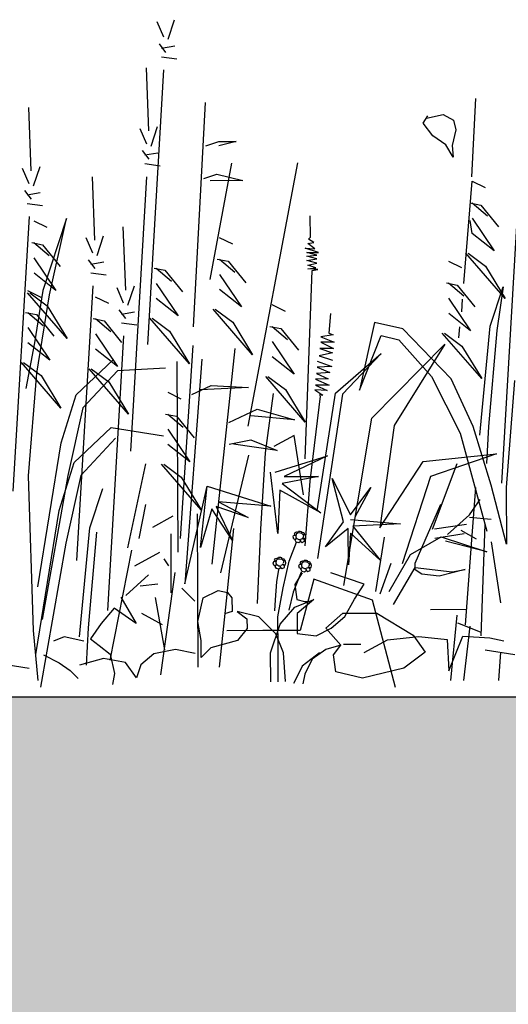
# Model space of a CAD drawing. Header units: metres. Extents: x 156019 to 158035, y 450584 to 451682.
# Tile 37 of 44: x 158034.068 to 158034.201, y 450743.041 to 450743.308. Entities that reach past the tile are written whole.
import ezdxf

# ---------------------------------------------------------------- set-up
doc = ezdxf.new("R2010")
doc.units = ezdxf.units.M
doc.layers.add('X-XX-AL-DETAIL1-GD', color=7, linetype='Continuous', lineweight=25)

msp = doc.modelspace()

# ---------------------------------------------------------------- hatches: boundary and pattern name
at = {"layer": 'X-XX-AL-DETAIL1-GD'}
h = msp.add_hatch(dxfattribs=at)
h.set_pattern_fill('AGW-GROND_ZAND-SO', color=256, scale=0.1, pattern_type=2)
h.set_pattern_definition([(37.5, (37210.51947, 8961.75956), (-0.00629933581, 0.1926823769), [0, -0.152, 0, -0.17, 0, -0.1625]), (7.5, (37210.51947, 8961.75956), (0.17697767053, 0.28221460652), [0, -0.082, 0, -0.137, 0, -0.0525]), (327.5, (37210.39647, 8961.75956), (0.311414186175, 0.000565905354), [0, -0.05, 0, -0.18, 0, -0.235]), (317.5, (37210.39647, 8961.75956), (0.30061266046, 0.0877675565), [0, -0.025, 0, -0.118, 0, -0.135])])
h.paths.add_polyline_path([(158033.1616, 450742.9745), (158032.3616, 450742.9745), (158032.3616, 450742.9245), (158031.6616, 450742.9245), (158028.9116, 450742.9245), (158025.6116, 450742.9245), (158025.3616, 450742.9245), (158025.3616, 450743.0245), (158024.5616, 450743.0245), (158024.5616, 450743.1245), (158022.8116, 450743.1245), (158022.8116, 450740.9245), (158028.9116, 450740.9245), (158031.6616, 450740.9245), (158031.8116, 450740.9245), (158032.1116, 450740.9245), (158035.1616, 450740.9245), (158035.1616, 450743.1245), (158033.1616, 450743.1245)])

# ---------------------------------------------------------------- linework, layer by layer
for p, q in [((158034.10753, 450743.30335), (158034.10573, 450743.30748)), ((158034.10871, 450743.30277), (158034.11046, 450743.30809)), ((158034.10814, 450743.29922), (158034.10635, 450743.30157)), ((158034.10695, 450743.30039), (158034.11049, 450743.301)), ((158034.10696, 450743.29803), (158034.1111, 450743.29746)), ((158034.10352, 450743.27792), (158034.10284, 450743.29506)), ((158034.10322, 450743.22002), (158034.10757, 450743.29449)), ((158034.11561, 450743.22481), (158034.11885, 450743.28568)), ((158034.19108, 450743.26548), (158034.19215, 450743.28676)), ((158034.07164, 450743.26713), (158034.07097, 450743.28426)), ((158034.17786, 450743.28005), (158034.17913, 450743.28203)), ((158034.17877, 450743.28138), (158034.18324, 450743.28241)), ((158034.18324, 450743.28241), (158034.18608, 450743.28081)), ((158034.18046, 450743.27656), (158034.17786, 450743.28005)), ((158034.18608, 450743.28081), (158034.18673, 450743.27818)), ((158034.10294, 450743.27438), (158034.10115, 450743.2785)), ((158034.10413, 450743.27379), (158034.10587, 450743.27912)), ((158034.18399, 450743.27419), (158034.18046, 450743.27656)), ((158034.18673, 450743.27818), (158034.18568, 450743.27394)), ((158034.11891, 450743.27387), (158034.12245, 450743.27507)), ((158034.12245, 450743.27507), (158034.12718, 450743.27509)), ((158034.12718, 450743.27509), (158034.12246, 450743.27388)), ((158034.18596, 450743.27085), (158034.18399, 450743.27419)), ((158034.18568, 450743.27394), (158034.18596, 450743.27085)), ((158034.10355, 450743.27024), (158034.10177, 450743.2726)), ((158034.10237, 450743.27142), (158034.10591, 450743.27203)), ((158034.10238, 450743.26906), (158034.10652, 450743.26849)), ((158034.12009, 450743.23766), (158034.12599, 450743.26917)), ((158034.1304, 450743.19785), (158034.1439, 450743.26926)), ((158034.07107, 450743.26358), (158034.06927, 450743.26771)), ((158034.07226, 450743.263), (158034.074, 450743.26832)), ((158034.11836, 450743.265), (158034.1219, 450743.2662)), ((158034.1219, 450743.2662), (158034.12901, 450743.26446)), ((158034.08888, 450743.24831), (158034.08821, 450743.26544)), ((158034.09863, 450743.19105), (158034.10299, 450743.26551)), ((158034.12901, 450743.26446), (158034.12014, 450743.26442)), ((158034.18886, 450743.23652), (158034.19109, 450743.2643)), ((158034.19109, 450743.2643), (158034.19464, 450743.26255)), ((158034.07168, 450743.25945), (158034.0699, 450743.2618)), ((158034.07049, 450743.26062), (158034.07404, 450743.26123)), ((158034.07051, 450743.25826), (158034.07465, 450743.25769)), ((158034.19052, 450743.25839), (158034.19348, 450743.25781)), ((158034.19111, 450743.25839), (158034.19527, 450743.25487)), ((158034.19348, 450743.25781), (158034.19824, 450743.25193)), ((158034.19919, 450743.18243), (158034.20354, 450743.2569)), ((158034.06676, 450743.18025), (158034.07111, 450743.25472)), ((158034.0723, 450743.25354), (158034.07586, 450743.25179)), ((158034.08117, 450743.25418), (158034.07476, 450743.23465)), ((158034.07654, 450743.23348), (158034.08117, 450743.25418)), ((158034.14727, 450743.24908), (158034.14724, 450743.25492)), ((158034.19116, 450743.25012), (158034.19055, 450743.25366)), ((158034.19114, 450743.25426), (158034.19709, 450743.24542)), ((158034.09723, 450743.23476), (158034.09655, 450743.25189)), ((158034.19709, 450743.24542), (158034.19116, 450743.25012)), ((158034.07174, 450743.24763), (158034.0747, 450743.24706)), ((158034.07233, 450743.24763), (158034.07649, 450743.24411)), ((158034.08831, 450743.24476), (158034.08652, 450743.24889)), ((158034.0895, 450743.24418), (158034.09124, 450743.2495)), ((158034.12258, 450743.24907), (158034.12614, 450743.24732)), ((158034.14655, 450743.24737), (158034.14825, 450743.24763)), ((158034.14851, 450743.24592), (158034.14655, 450743.24737)), ((158034.14679, 450743.24859), (158034.14727, 450743.24908)), ((158034.14825, 450743.24763), (158034.14679, 450743.24859)), ((158034.0747, 450743.24706), (158034.07946, 450743.24117)), ((158034.14948, 450743.24496), (158034.14583, 450743.24615)), ((158034.14583, 450743.24615), (158034.14851, 450743.24592)), ((158034.14632, 450743.24494), (158034.14948, 450743.24496)), ((158034.149, 450743.24422), (158034.14632, 450743.24494)), ((158034.20011, 450743.23244), (158034.18941, 450743.24479)), ((158034.19, 450743.2448), (158034.19475, 450743.24128)), ((158034.07235, 450743.2435), (158034.07831, 450743.23467)), ((158034.08892, 450743.24063), (158034.08714, 450743.24298)), ((158034.08774, 450743.2418), (158034.09128, 450743.24241)), ((158034.12202, 450743.24316), (158034.12498, 450743.24258)), ((158034.12261, 450743.24316), (158034.12677, 450743.23964)), ((158034.12498, 450743.24258), (158034.12974, 450743.2367)), ((158034.14633, 450743.24397), (158034.149, 450743.24422)), ((158034.149, 450743.24325), (158034.14633, 450743.24397)), ((158034.14633, 450743.24275), (158034.149, 450743.24325)), ((158034.14901, 450743.24203), (158034.14633, 450743.24275)), ((158034.14658, 450743.24154), (158034.14901, 450743.24203)), ((158034.1847, 450743.24262), (158034.18825, 450743.24087)), ((158034.07831, 450743.23467), (158034.07237, 450743.23936)), ((158034.08775, 450743.23944), (158034.09189, 450743.23887)), ((158034.10489, 450743.24071), (158034.10785, 450743.24013)), ((158034.10548, 450743.24071), (158034.10964, 450743.23719)), ((158034.10785, 450743.24013), (158034.11261, 450743.23425)), ((158034.14587, 450743.18899), (158034.1478, 450743.24008)), ((158034.14877, 450743.24082), (158034.14658, 450743.24154)), ((158034.14659, 450743.24056), (158034.14877, 450743.24082)), ((158034.14926, 450743.24033), (158034.14659, 450743.24056)), ((158034.1478, 450743.24008), (158034.14926, 450743.24033)), ((158034.19475, 450743.24128), (158034.20011, 450743.23244)), ((158034.1055, 450743.23658), (158034.11146, 450743.22774)), ((158034.12263, 450743.23903), (158034.12859, 450743.23019)), ((158034.18414, 450743.23671), (158034.18709, 450743.23614)), ((158034.18473, 450743.23672), (158034.18888, 450743.23319)), ((158034.07062, 450743.23463), (158034.07418, 450743.23287)), ((158034.08133, 450743.22168), (158034.07063, 450743.23404)), ((158034.07122, 450743.23404), (158034.07597, 450743.23052)), ((158034.07476, 450743.23465), (158034.07247, 450743.22046)), ((158034.084, 450743.16143), (158034.08836, 450743.2359)), ((158034.09666, 450743.23121), (158034.09486, 450743.23534)), ((158034.09784, 450743.23063), (158034.09959, 450743.23595)), ((158034.12859, 450743.23019), (158034.12265, 450743.23489)), ((158034.18709, 450743.23614), (158034.19185, 450743.23025)), ((158034.19602, 450743.22496), (158034.19951, 450743.23561)), ((158034.19951, 450743.23561), (158034.1978, 450743.22378)), ((158034.0731, 450743.21219), (158034.07654, 450743.23348)), ((158034.08896, 450743.23295), (158034.09252, 450743.23119)), ((158034.11146, 450743.22774), (158034.10552, 450743.23244)), ((158034.18475, 450743.23258), (158034.1907, 450743.22375)), ((158034.18844, 450743.23234), (158034.18819, 450743.22883)), ((158034.07006, 450743.22872), (158034.07302, 450743.22814)), ((158034.07065, 450743.22872), (158034.07481, 450743.22519)), ((158034.07597, 450743.23052), (158034.08133, 450743.22168)), ((158034.09727, 450743.22708), (158034.09549, 450743.22944)), ((158034.09608, 450743.22826), (158034.09963, 450743.22887)), ((158034.13161, 450743.21721), (158034.12091, 450743.22956)), ((158034.1215, 450743.22957), (158034.12624, 450743.22605)), ((158034.13686, 450743.23083), (158034.14042, 450743.22907)), ((158034.1907, 450743.22375), (158034.18477, 450743.22844)), ((158034.07302, 450743.22814), (158034.07778, 450743.22226)), ((158034.0884, 450743.22704), (158034.09136, 450743.22646)), ((158034.08899, 450743.22704), (158034.09315, 450743.22351)), ((158034.09136, 450743.22646), (158034.09612, 450743.22058)), ((158034.09609, 450743.22589), (158034.10024, 450743.22532)), ((158034.11448, 450743.21476), (158034.10377, 450743.22711)), ((158034.10436, 450743.22712), (158034.10911, 450743.2236)), ((158034.12624, 450743.22605), (158034.13161, 450743.21721)), ((158034.15273, 450743.22843), (158034.15227, 450743.22308)), ((158034.16468, 450743.22598), (158034.16063, 450743.20764)), ((158034.17237, 450743.22425), (158034.16468, 450743.22598)), ((158034.07068, 450743.22458), (158034.07663, 450743.21575)), ((158034.10911, 450743.2236), (158034.11448, 450743.21476)), ((158034.1363, 450743.22491), (158034.13926, 450743.22434)), ((158034.13689, 450743.22492), (158034.14105, 450743.22139)), ((158034.13926, 450743.22434), (158034.14402, 450743.21845)), ((158034.18545, 450743.21072), (158034.17237, 450743.22425)), ((158034.19373, 450743.21076), (158034.18302, 450743.22312)), ((158034.18361, 450743.22312), (158034.18836, 450743.2196)), ((158034.18767, 450743.22476), (158034.18741, 450743.22179)), ((158034.19321, 450743.1954), (158034.19602, 450743.22496)), ((158034.1978, 450743.22378), (158034.19556, 450743.19777)), ((158034.07247, 450743.22046), (158034.07017, 450743.20804)), ((158034.07663, 450743.21575), (158034.0707, 450743.22045)), ((158034.08901, 450743.2229), (158034.09497, 450743.21407)), ((158034.09235, 450743.14788), (158034.0967, 450743.22235)), ((158034.13691, 450743.22078), (158034.14287, 450743.21195)), ((158034.15349, 450743.2226), (158034.15009, 450743.22209)), ((158034.15009, 450743.22209), (158034.15374, 450743.22065)), ((158034.15374, 450743.22065), (158034.15009, 450743.22063)), ((158034.15009, 450743.22063), (158034.15351, 450743.21895)), ((158034.15227, 450743.22308), (158034.15349, 450743.2226)), ((158034.16063, 450743.20764), (158034.16647, 450743.22244)), ((158034.16647, 450743.22244), (158034.17121, 450743.22129)), ((158034.17121, 450743.22129), (158034.18013, 450743.21129)), ((158034.09497, 450743.21407), (158034.08903, 450743.21877)), ((158034.1154, 450743.21975), (158034.11197, 450743.16742)), ((158034.12066, 450743.16043), (158034.12687, 450743.21896)), ((158034.15351, 450743.21895), (158034.14986, 450743.21893)), ((158034.14986, 450743.21893), (158034.15327, 450743.21773)), ((158034.16389, 450743.20004), (158034.18372, 450743.22007)), ((158034.18372, 450743.22007), (158034.16997, 450743.19805)), ((158034.18836, 450743.2196), (158034.19373, 450743.21076)), ((158034.07965, 450743.20277), (158034.06895, 450743.21512)), ((158034.06954, 450743.21512), (158034.07429, 450743.2116)), ((158034.08377, 450743.20633), (158034.09378, 450743.21584)), ((158034.11111, 450743.21542), (158034.11137, 450743.16372)), ((158034.11788, 450743.21607), (158034.11326, 450743.15512)), ((158034.14287, 450743.21195), (158034.13694, 450743.21665)), ((158034.14914, 450743.21552), (158034.15305, 450743.21408)), ((158034.15327, 450743.21773), (158034.14963, 450743.21698)), ((158034.14963, 450743.21698), (158034.15328, 450743.21578)), ((158034.15406, 450743.20679), (158034.16642, 450743.21755)), ((158034.16642, 450743.21755), (158034.15601, 450743.20655)), ((158034.09497, 450743.21289), (158034.08557, 450743.2028)), ((158034.09799, 450743.20109), (158034.08729, 450743.21344)), ((158034.08788, 450743.21344), (158034.09262, 450743.20992)), ((158034.10798, 450743.21355), (158034.09497, 450743.21289)), ((158034.15305, 450743.21408), (158034.14915, 450743.21382)), ((158034.14915, 450743.21382), (158034.15257, 450743.21238)), ((158034.07088, 450743.18441), (158034.0731, 450743.21219)), ((158034.07429, 450743.2116), (158034.07965, 450743.20277)), ((158034.09262, 450743.20992), (158034.09799, 450743.20109)), ((158034.14589, 450743.19897), (158034.13519, 450743.21132)), ((158034.13578, 450743.21132), (158034.14053, 450743.2078)), ((158034.15209, 450743.21067), (158034.14868, 450743.21065)), ((158034.14868, 450743.21065), (158034.15234, 450743.20897)), ((158034.15257, 450743.21238), (158034.14892, 450743.21211)), ((158034.14892, 450743.21211), (158034.15209, 450743.21067)), ((158034.18013, 450743.21129), (158034.18789, 450743.19596)), ((158034.19143, 450743.19775), (158034.18545, 450743.21072)), ((158034.2026, 450743.21022), (158034.20038, 450743.18125)), ((158034.11511, 450743.20649), (158034.12042, 450743.20888)), ((158034.13047, 450743.20834), (158034.11747, 450743.20768)), ((158034.12042, 450743.20888), (158034.13047, 450743.20834)), ((158034.14053, 450743.2078), (158034.14589, 450743.19897)), ((158034.15186, 450743.20751), (158034.14846, 450743.20773)), ((158034.14846, 450743.20773), (158034.15065, 450743.20628)), ((158034.15234, 450743.20897), (158034.14869, 450743.20895)), ((158034.14869, 450743.20895), (158034.15186, 450743.20751)), ((158034.0797, 450743.19331), (158034.08377, 450743.20633)), ((158034.1086, 450743.20705), (158034.11216, 450743.2053)), ((158034.13515, 450743.19064), (158034.13726, 450743.2067)), ((158034.14992, 450743.20604), (158034.14712, 450743.18291)), ((158034.14911, 450743.1749), (158034.15406, 450743.20679)), ((158034.15601, 450743.20655), (158034.14917, 450743.16201)), ((158034.15065, 450743.20628), (158034.14968, 450743.20628)), ((158034.08557, 450743.2028), (158034.08152, 450743.18446)), ((158034.1252, 450743.19886), (158034.13287, 450743.20244)), ((158034.13287, 450743.20244), (158034.14293, 450743.19954)), ((158034.10804, 450743.20114), (158034.111, 450743.20056)), ((158034.10863, 450743.20114), (158034.11279, 450743.19762)), ((158034.111, 450743.20056), (158034.11576, 450743.19468)), ((158034.14293, 450743.19954), (158034.1311, 450743.20066)), ((158034.15632, 450743.15466), (158034.16389, 450743.20004)), ((158034.08328, 450743.18801), (158034.09328, 450743.19752)), ((158034.09328, 450743.19752), (158034.10748, 450743.19523)), ((158034.10866, 450743.19701), (158034.11461, 450743.18817)), ((158034.16997, 450743.19805), (158034.16606, 450743.1703)), ((158034.19624, 450743.18183), (158034.19143, 450743.19775)), ((158034.19556, 450743.19777), (158034.19502, 450743.18773)), ((158034.09448, 450743.19457), (158034.08507, 450743.18448)), ((158034.12523, 450743.19295), (158034.13114, 450743.19417)), ((158034.13114, 450743.19417), (158034.13824, 450743.19125)), ((158034.14292, 450743.1953), (158034.13734, 450743.19235)), ((158034.14543, 450743.17926), (158034.14292, 450743.1953)), ((158034.18789, 450743.19596), (158034.19512, 450743.16941)), ((158034.0734, 450743.15429), (158034.0797, 450743.19331)), ((158034.11461, 450743.18817), (158034.10868, 450743.19287)), ((158034.13824, 450743.19125), (158034.12641, 450743.19296)), ((158034.12304, 450743.15808), (158034.13057, 450743.19003)), ((158034.1338, 450743.16996), (158034.13515, 450743.19064)), ((158034.13774, 450743.1854), (158034.15188, 450743.18978)), ((158034.15188, 450743.18978), (158034.14021, 450743.18418)), ((158034.17781, 450743.18827), (158034.19773, 450743.19039)), ((158034.19773, 450743.19039), (158034.17986, 450743.18424)), ((158034.0792, 450743.17499), (158034.08328, 450743.18801)), ((158034.09781, 450743.16489), (158034.10263, 450743.18768)), ((158034.11763, 450743.17519), (158034.10693, 450743.18754)), ((158034.10752, 450743.18755), (158034.11227, 450743.18403)), ((158034.16606, 450743.1703), (158034.17781, 450743.18827)), ((158034.18035, 450743.16989), (158034.18703, 450743.18777)), ((158034.07227, 450743.14246), (158034.07088, 450743.18441)), ((158034.08152, 450743.18446), (158034.07462, 450743.14543)), ((158034.08507, 450743.18448), (158034.08102, 450743.16614)), ((158034.11227, 450743.18403), (158034.11763, 450743.17519)), ((158034.13844, 450743.16878), (158034.13651, 450743.18539)), ((158034.14945, 450743.18422), (158034.13961, 450743.18233)), ((158034.14021, 450743.18418), (158034.14945, 450743.18422)), ((158034.15628, 450743.17195), (158034.15315, 450743.18363)), ((158034.15315, 450743.18363), (158034.15812, 450743.17381)), ((158034.17986, 450743.18424), (158034.17218, 450743.16051)), ((158034.0875, 450743.17031), (158034.091, 450743.18096)), ((158034.11326, 450743.15512), (158034.11929, 450743.18161)), ((158034.11752, 450743.16499), (158034.11929, 450743.18161)), ((158034.11929, 450743.18161), (158034.13656, 450743.17616)), ((158034.139, 450743.18048), (158034.13844, 450743.16878)), ((158034.15011, 450743.17438), (158034.139, 450743.18048)), ((158034.13961, 450743.18233), (158034.15011, 450743.17438)), ((158034.14712, 450743.18291), (158034.14575, 450743.16539)), ((158034.15812, 450743.17381), (158034.16363, 450743.18122)), ((158034.16363, 450743.18122), (158034.15936, 450743.1732)), ((158034.19099, 450743.16703), (158034.1921, 450743.18121)), ((158034.20046, 450743.16589), (158034.19624, 450743.18183)), ((158034.20038, 450743.18125), (158034.20046, 450743.16589)), ((158034.19036, 450743.17378), (158034.1933, 450743.17793)), ((158034.10088, 450743.16736), (158034.10268, 450743.1766)), ((158034.12055, 450743.17546), (158034.11752, 450743.16499)), ((158034.12613, 450743.16688), (158034.12055, 450743.17546)), ((158034.13041, 450743.17305), (158034.12178, 450743.17609)), ((158034.12178, 450743.17609), (158034.12613, 450743.16688)), ((158034.13656, 450743.17616), (158034.12238, 450743.17732)), ((158034.12238, 450743.17732), (158034.13041, 450743.17305)), ((158034.17565, 450743.16071), (158034.18266, 450743.1767)), ((158034.0729, 450743.13597), (158034.0792, 450743.17499)), ((158034.10456, 450743.17046), (158034.11009, 450743.17356)), ((158034.11686, 450743.1325), (158034.11665, 450743.1741)), ((158034.15813, 450743.17258), (158034.17168, 450743.17141)), ((158034.18448, 450743.16844), (158034.19036, 450743.17378)), ((158034.19037, 450743.17319), (158034.19628, 450743.17263)), ((158034.0847, 450743.14075), (158034.0875, 450743.17031)), ((158034.12457, 450743.15045), (158034.12649, 450743.1701)), ((158034.13292, 450743.14976), (158034.1338, 450743.16996)), ((158034.15139, 450743.16516), (158034.15628, 450743.17195)), ((158034.15753, 450743.17011), (158034.15139, 450743.16516)), ((158034.15757, 450743.16026), (158034.15753, 450743.17011)), ((158034.17168, 450743.17141), (158034.15875, 450743.17073)), ((158034.15875, 450743.17073), (158034.16619, 450743.16154)), ((158034.18958, 450743.17117), (158034.18096, 450743.1699)), ((158034.19452, 450743.17118), (158034.19349, 450743.14104)), ((158034.08928, 450743.16914), (158034.08705, 450743.14313)), ((158034.10958, 450743.15264), (158034.1095, 450743.16864)), ((158034.1426, 450743.16784), (158034.14274, 450743.16825)), ((158034.14275, 450743.16725), (158034.1426, 450743.16784)), ((158034.14274, 450743.16825), (158034.14304, 450743.16832)), ((158034.14316, 450743.1671), (158034.14275, 450743.16725)), ((158034.14296, 450743.16869), (158034.14318, 450743.16906)), ((158034.14319, 450743.16836), (158034.14296, 450743.16869)), ((158034.14304, 450743.16832), (158034.14341, 450743.16825)), ((158034.14312, 450743.16692), (158034.14326, 450743.16725)), ((158034.14349, 450743.16736), (158034.14316, 450743.1671)), ((158034.14318, 450743.16906), (158034.14355, 450743.16917)), ((158034.14326, 450743.16725), (158034.14356, 450743.1674)), ((158034.14344, 450743.16855), (158034.1433, 450743.16788)), ((158034.1433, 450743.16788), (158034.14349, 450743.16736)), ((158034.14378, 450743.16884), (158034.14344, 450743.16855)), ((158034.14355, 450743.16917), (158034.14381, 450743.16903)), ((158034.14356, 450743.1674), (158034.14412, 450743.16711)), ((158034.14437, 450743.16892), (158034.14378, 450743.16884)), ((158034.14381, 450743.16903), (158034.14381, 450743.16888)), ((158034.14385, 450743.16907), (158034.14407, 450743.1694)), ((158034.14407, 450743.1694), (158034.14455, 450743.1694)), ((158034.14412, 450743.16711), (158034.14452, 450743.16711)), ((158034.145, 450743.16878), (158034.14437, 450743.16892)), ((158034.14449, 450743.16707), (158034.14453, 450743.16648)), ((158034.14452, 450743.16711), (158034.14456, 450743.16667)), ((158034.14455, 450743.1694), (158034.14485, 450743.16929)), ((158034.14497, 450743.16726), (158034.14467, 450743.16718)), ((158034.14485, 450743.16907), (158034.14481, 450743.16885)), ((158034.14485, 450743.16929), (158034.14485, 450743.16907)), ((158034.14485, 450743.16885), (158034.145, 450743.16911)), ((158034.14519, 450743.16756), (158034.14497, 450743.16726)), ((158034.145, 450743.16911), (158034.14548, 450743.169)), ((158034.14526, 450743.16848), (158034.145, 450743.16878)), ((158034.14541, 450743.16748), (158034.14519, 450743.16756)), ((158034.14541, 450743.16852), (158034.14526, 450743.16848)), ((158034.14526, 450743.16848), (158034.14544, 450743.16819)), ((158034.14526, 450743.16756), (158034.14563, 450743.1673)), ((158034.14544, 450743.16819), (158034.14533, 450743.16778)), ((158034.14592, 450743.16841), (158034.14541, 450743.16852)), ((158034.14567, 450743.16708), (158034.14541, 450743.16748)), ((158034.14563, 450743.16863), (158034.14544, 450743.16856)), ((158034.14548, 450743.169), (158034.14559, 450743.16885)), ((158034.14559, 450743.16885), (158034.14563, 450743.16863)), ((158034.14563, 450743.1673), (158034.14593, 450743.16745)), ((158034.14564, 450743.16663), (158034.14567, 450743.16708)), ((158034.14604, 450743.16793), (158034.14592, 450743.16841)), ((158034.14593, 450743.16745), (158034.14604, 450743.16793)), ((158034.15815, 450743.16888), (158034.15757, 450743.16026)), ((158034.16619, 450743.16154), (158034.15815, 450743.16888)), ((158034.16504, 450743.15298), (158034.16734, 450743.16776)), ((158034.17445, 450743.16307), (158034.18271, 450743.16784)), ((158034.18897, 450743.1687), (158034.18097, 450743.16743)), ((158034.18271, 450743.16784), (158034.19514, 450743.16376)), ((158034.18802, 450743.16964), (158034.19217, 450743.16729)), ((158034.18933, 450743.14398), (158034.19099, 450743.16703)), ((158034.08102, 450743.16614), (158034.07412, 450743.12711)), ((158034.14156, 450743.16122), (158034.14355, 450743.16643)), ((158034.14345, 450743.16636), (158034.14312, 450743.16692)), ((158034.14412, 450743.16618), (158034.14345, 450743.16636)), ((158034.14453, 450743.16648), (158034.14412, 450743.16618)), ((158034.14456, 450743.16667), (158034.14505, 450743.16634)), ((158034.14505, 450743.16634), (158034.14564, 450743.16663)), ((158034.19514, 450743.16376), (158034.1839, 450743.16666)), ((158034.19632, 450743.16646), (158034.19876, 450743.14993)), ((158034.09879, 450743.16419), (158034.09288, 450743.1344)), ((158034.09969, 450743.15997), (158034.10644, 450743.1637)), ((158034.10892, 450743.16002), (158034.10768, 450743.16186)), ((158034.13756, 450743.1616), (158034.13778, 450743.16197)), ((158034.13778, 450743.16197), (158034.13815, 450743.16208)), ((158034.13838, 450743.16175), (158034.13804, 450743.16145)), ((158034.13815, 450743.16208), (158034.13841, 450743.16193)), ((158034.13897, 450743.16182), (158034.13838, 450743.16175)), ((158034.13841, 450743.16193), (158034.13841, 450743.16179)), ((158034.13845, 450743.16197), (158034.13867, 450743.1623)), ((158034.13867, 450743.1623), (158034.13915, 450743.16231)), ((158034.1396, 450743.16168), (158034.13897, 450743.16182)), ((158034.13915, 450743.16231), (158034.13945, 450743.1622)), ((158034.13945, 450743.16198), (158034.13941, 450743.16175)), ((158034.13945, 450743.1622), (158034.13945, 450743.16198)), ((158034.13945, 450743.16175), (158034.1396, 450743.16201)), ((158034.1396, 450743.16201), (158034.14008, 450743.1619)), ((158034.14008, 450743.1619), (158034.14019, 450743.16176)), ((158034.14019, 450743.16176), (158034.14023, 450743.16154)), ((158034.16859, 450743.15299), (158034.17445, 450743.16307)), ((158034.1372, 450743.16074), (158034.13734, 450743.16115)), ((158034.13735, 450743.16015), (158034.1372, 450743.16074)), ((158034.13734, 450743.16115), (158034.13764, 450743.16123)), ((158034.13776, 450743.16001), (158034.13735, 450743.16015)), ((158034.13779, 450743.16126), (158034.13756, 450743.1616)), ((158034.13764, 450743.16123), (158034.13801, 450743.16116)), ((158034.13772, 450743.15982), (158034.13787, 450743.16016)), ((158034.13806, 450743.15927), (158034.13772, 450743.15982)), ((158034.13809, 450743.16027), (158034.13776, 450743.16001)), ((158034.13787, 450743.16016), (158034.13816, 450743.16031)), ((158034.13804, 450743.16145), (158034.1379, 450743.16078)), ((158034.1379, 450743.16078), (158034.13809, 450743.16027)), ((158034.13872, 450743.15909), (158034.13806, 450743.15927)), ((158034.13816, 450743.16031), (158034.13872, 450743.16001)), ((158034.13872, 450743.16001), (158034.13913, 450743.16001)), ((158034.13913, 450743.15939), (158034.13872, 450743.15909)), ((158034.13909, 450743.15998), (158034.13913, 450743.15939)), ((158034.13913, 450743.16001), (158034.13916, 450743.15957)), ((158034.13916, 450743.15957), (158034.13965, 450743.15924)), ((158034.13957, 450743.16016), (158034.13927, 450743.16009)), ((158034.13979, 450743.16046), (158034.13957, 450743.16016)), ((158034.13986, 450743.16139), (158034.1396, 450743.16168)), ((158034.13965, 450743.15924), (158034.14024, 450743.15954)), ((158034.14001, 450743.16039), (158034.13979, 450743.16046)), ((158034.14001, 450743.16142), (158034.13986, 450743.16139)), ((158034.13986, 450743.16139), (158034.14004, 450743.16109)), ((158034.13986, 450743.15399), (158034.14156, 450743.16122)), ((158034.13986, 450743.16046), (158034.14023, 450743.1602)), ((158034.14004, 450743.16109), (158034.13994, 450743.16068)), ((158034.14052, 450743.16132), (158034.14001, 450743.16142)), ((158034.14027, 450743.15998), (158034.14001, 450743.16039)), ((158034.14023, 450743.16154), (158034.14004, 450743.16146)), ((158034.14023, 450743.1602), (158034.14053, 450743.16035)), ((158034.14024, 450743.15954), (158034.14027, 450743.15998)), ((158034.14064, 450743.16084), (158034.14052, 450743.16132)), ((158034.14053, 450743.16035), (158034.14064, 450743.16084)), ((158034.14416, 450743.15996), (158034.1443, 450743.16037)), ((158034.14431, 450743.15937), (158034.14416, 450743.15996)), ((158034.1443, 450743.16037), (158034.1446, 450743.16044)), ((158034.14472, 450743.15922), (158034.14431, 450743.15937)), ((158034.14452, 450743.16081), (158034.14474, 450743.16118)), ((158034.14475, 450743.16048), (158034.14452, 450743.16081)), ((158034.1446, 450743.16044), (158034.14497, 450743.16037)), ((158034.14468, 450743.15904), (158034.14482, 450743.15937)), ((158034.14501, 450743.15849), (158034.14468, 450743.15904)), ((158034.14505, 450743.15948), (158034.14472, 450743.15922)), ((158034.14474, 450743.16118), (158034.14511, 450743.1613)), ((158034.14482, 450743.15937), (158034.14512, 450743.15952)), ((158034.145, 450743.16067), (158034.14486, 450743.16)), ((158034.14486, 450743.16), (158034.14505, 450743.15948)), ((158034.14534, 450743.16097), (158034.145, 450743.16067)), ((158034.14511, 450743.1613), (158034.14537, 450743.16115)), ((158034.14512, 450743.15952), (158034.14568, 450743.15923)), ((158034.14593, 450743.16104), (158034.14534, 450743.16097)), ((158034.14537, 450743.16115), (158034.14537, 450743.161)), ((158034.14541, 450743.16119), (158034.14563, 450743.16152)), ((158034.14563, 450743.16152), (158034.14611, 450743.16152)), ((158034.14568, 450743.15923), (158034.14608, 450743.15923)), ((158034.14656, 450743.1609), (158034.14593, 450743.16104)), ((158034.14605, 450743.15919), (158034.14609, 450743.1586)), ((158034.14608, 450743.15923), (158034.14612, 450743.15879)), ((158034.14611, 450743.16152), (158034.14641, 450743.16141)), ((158034.14653, 450743.15938), (158034.14623, 450743.15931)), ((158034.14641, 450743.16119), (158034.14637, 450743.16097)), ((158034.14641, 450743.16141), (158034.14641, 450743.16119)), ((158034.14641, 450743.16097), (158034.14656, 450743.16123)), ((158034.14675, 450743.15968), (158034.14653, 450743.15938)), ((158034.14656, 450743.16123), (158034.14704, 450743.16112)), ((158034.14682, 450743.1606), (158034.14656, 450743.1609)), ((158034.14697, 450743.15961), (158034.14675, 450743.15968)), ((158034.14696, 450743.16064), (158034.14682, 450743.1606)), ((158034.14682, 450743.1606), (158034.147, 450743.16031)), ((158034.14682, 450743.15968), (158034.14719, 450743.15942)), ((158034.147, 450743.16031), (158034.14689, 450743.1599)), ((158034.14748, 450743.16053), (158034.14696, 450743.16064)), ((158034.14723, 450743.1592), (158034.14697, 450743.15961)), ((158034.14719, 450743.16075), (158034.147, 450743.16068)), ((158034.14704, 450743.16112), (158034.14715, 450743.16098)), ((158034.14715, 450743.16098), (158034.14719, 450743.16075)), ((158034.14719, 450743.15942), (158034.14749, 450743.15957)), ((158034.1472, 450743.15876), (158034.14723, 450743.1592)), ((158034.1476, 450743.16005), (158034.14748, 450743.16053)), ((158034.14749, 450743.15957), (158034.1476, 450743.16005)), ((158034.16623, 450743.15239), (158034.16914, 450743.16068)), ((158034.16979, 450743.14946), (158034.17565, 450743.15953)), ((158034.17566, 450743.15894), (158034.17565, 450743.16071)), ((158034.17565, 450743.15953), (158034.18571, 450743.1584)), ((158034.09726, 450743.15196), (158034.10339, 450743.15753)), ((158034.10676, 450743.13043), (158034.11067, 450743.15818)), ((158034.13861, 450743.15898), (158034.1381, 450743.15565)), ((158034.14475, 450743.15831), (158034.14261, 450743.15281)), ((158034.14504, 450743.15806), (158034.14303, 450743.15488)), ((158034.14822, 450743.15635), (158034.14454, 450743.14246)), ((158034.14568, 450743.15831), (158034.14501, 450743.15849)), ((158034.14609, 450743.1586), (158034.14568, 450743.15831)), ((158034.14612, 450743.15879), (158034.14661, 450743.15846)), ((158034.14661, 450743.15846), (158034.1472, 450743.15876)), ((158034.16414, 450743.15065), (158034.14822, 450743.15635)), ((158034.16181, 450743.15497), (158034.15284, 450743.1581)), ((158034.17744, 450743.15777), (158034.17566, 450743.15894)), ((158034.18217, 450743.1572), (158034.17744, 450743.15777)), ((158034.18925, 450743.15901), (158034.18217, 450743.1572)), ((158034.18571, 450743.1584), (158034.18925, 450743.15901)), ((158034.10591, 450743.15504), (158034.10118, 450743.15443)), ((158034.11598, 450743.15037), (158034.11242, 450743.15389)), ((158034.1381, 450743.15565), (158034.13771, 450743.1508)), ((158034.13846, 450743.14619), (158034.13986, 450743.15399)), ((158034.14303, 450743.15488), (158034.14363, 450743.15084)), ((158034.15923, 450743.15091), (158034.16181, 450743.15497)), ((158034.09588, 450743.15145), (158034.10005, 450743.14438)), ((158034.10781, 450743.13724), (158034.10527, 450743.15138)), ((158034.1168, 450743.14492), (158034.11821, 450743.15129)), ((158034.11821, 450743.15129), (158034.12224, 450743.15333)), ((158034.12224, 450743.15333), (158034.12485, 450743.15276)), ((158034.12485, 450743.15276), (158034.12601, 450743.15132)), ((158034.12601, 450743.15132), (158034.12603, 450743.14757)), ((158034.14261, 450743.15281), (158034.14141, 450743.14795)), ((158034.09412, 450743.14848), (158034.09059, 450743.14433)), ((158034.10005, 450743.14438), (158034.09412, 450743.14848)), ((158034.12264, 450743.13253), (158034.12457, 450743.15045)), ((158034.13771, 450743.1508), (158034.13755, 450743.14782)), ((158034.13904, 450743.14417), (158034.14306, 450743.14881)), ((158034.14306, 450743.14881), (158034.14825, 450743.15086)), ((158034.14363, 450743.15084), (158034.14566, 450743.15027)), ((158034.14825, 450743.15086), (158034.14365, 450743.14708)), ((158034.14566, 450743.15027), (158034.14768, 450743.15028)), ((158034.15665, 450743.14628), (158034.15923, 450743.15091)), ((158034.17032, 450743.127), (158034.16414, 450743.15065)), ((158034.10716, 450743.14401), (158034.1016, 450743.14706)), ((158034.12603, 450743.14757), (158034.12401, 450743.14698)), ((158034.13326, 450743.14616), (158034.12747, 450743.14758)), ((158034.12747, 450743.14758), (158034.13008, 450743.14557)), ((158034.1379, 450743.14156), (158034.13326, 450743.14616)), ((158034.1385, 450743.13723), (158034.13846, 450743.14619)), ((158034.14365, 450743.14708), (158034.14368, 450743.14159)), ((158034.15147, 450743.14308), (158034.15607, 450743.14714)), ((158034.15291, 450743.14308), (158034.15665, 450743.14628)), ((158034.15607, 450743.14714), (158034.16531, 450743.14719)), ((158034.16531, 450743.14719), (158034.17516, 450743.14117)), ((158034.18966, 450743.14812), (158034.17981, 450743.14807)), ((158034.18695, 450743.14659), (158034.18527, 450743.12885)), ((158034.08705, 450743.14313), (158034.08651, 450743.13308)), ((158034.09059, 450743.14433), (158034.08766, 450743.14018)), ((158034.11769, 450743.13973), (158034.1168, 450743.14492)), ((158034.13008, 450743.14557), (158034.1301, 450743.14297)), ((158034.13648, 450743.13636), (158034.13904, 450743.14417)), ((158034.14888, 450743.14104), (158034.15291, 450743.14308)), ((158034.15554, 450743.13848), (158034.15147, 450743.14308)), ((158034.19339, 450743.14198), (158034.18722, 450743.14441)), ((158034.19052, 450743.14365), (158034.18882, 450743.12887)), ((158034.07352, 450743.12888), (158034.07227, 450743.14246)), ((158034.08056, 450743.14073), (158034.07761, 450743.13954)), ((158034.08589, 450743.13958), (158034.08056, 450743.14073)), ((158034.13443, 450743.14241), (158034.12461, 450743.14236)), ((158034.1301, 450743.14297), (158034.12751, 450743.13978)), ((158034.14454, 450743.14246), (158034.13443, 450743.14241)), ((158034.13995, 450743.13638), (158034.1379, 450743.14156)), ((158034.14368, 450743.14159), (158034.14888, 450743.14104)), ((158034.16819, 450743.13992), (158034.1767, 450743.14081)), ((158034.17516, 450743.14117), (158034.17836, 450743.13657)), ((158034.1767, 450743.14081), (158034.18437, 450743.14)), ((158034.18484, 450743.13149), (158034.18863, 450743.14087)), ((158034.18863, 450743.14087), (158034.19587, 450743.14049)), ((158034.19587, 450743.14049), (158034.19971, 450743.13965)), ((158034.08766, 450743.14018), (158034.09003, 450743.13842)), ((158034.09003, 450743.13842), (158034.093, 450743.13607)), ((158034.11771, 450743.13511), (158034.11769, 450743.13973)), ((158034.1203, 450743.13772), (158034.11771, 450743.13511)), ((158034.12751, 450743.13978), (158034.1203, 450743.13772)), ((158034.15554, 450743.13848), (158034.1515, 450743.1373)), ((158034.15353, 450743.13587), (158034.15554, 450743.13848)), ((158034.15625, 450743.13875), (158034.16098, 450743.13878)), ((158034.16182, 450743.13648), (158034.16819, 450743.13992)), ((158034.18437, 450743.14), (158034.18484, 450743.13149)), ((158034.07495, 450743.13581), (158034.07922, 450743.1337)), ((158034.093, 450743.13607), (158034.09421, 450743.13076)), ((158034.10482, 450743.13613), (158034.10129, 450743.13316)), ((158034.11073, 450743.13734), (158034.10482, 450743.13613)), ((158034.11606, 450743.13619), (158034.11073, 450743.13734)), ((158034.13652, 450743.12856), (158034.13648, 450743.13636)), ((158034.13854, 450743.12857), (158034.1385, 450743.13723)), ((158034.14057, 450743.12858), (158034.13995, 450743.13638)), ((158034.14976, 450743.13636), (158034.14504, 450743.13279)), ((158034.1515, 450743.1373), (158034.14776, 450743.13468)), ((158034.15413, 450743.13125), (158034.15353, 450743.13587)), ((158034.17836, 450743.13657), (158034.17261, 450743.13221)), ((158034.20266, 450743.13587), (158034.19464, 450743.13707)), ((158034.19883, 450743.1366), (158034.19828, 450743.12892)), ((158034.07101, 450743.13218), (158034.06299, 450743.13338)), ((158034.07922, 450743.1337), (158034.08221, 450743.13159)), ((158034.09123, 450743.13488), (158034.08474, 450743.13307)), ((158034.09715, 450743.13373), (158034.09123, 450743.13488)), ((158034.10012, 450743.12961), (158034.09715, 450743.13373)), ((158034.10129, 450743.13316), (158034.10012, 450743.12961)), ((158034.14504, 450743.13279), (158034.14329, 450743.12923)), ((158034.14776, 450743.13468), (158034.14575, 450743.13063)), ((158034.08221, 450743.13159), (158034.08435, 450743.12947)), ((158034.09421, 450743.13076), (158034.09363, 450743.1278)), ((158034.14575, 450743.13063), (158034.14519, 450743.12803)), ((158034.16136, 450743.12955), (158034.15413, 450743.13125)), ((158034.17261, 450743.13221), (158034.16136, 450743.12955)), ((158034.14329, 450743.12923), (158034.1427, 450743.12805))]:
    msp.add_line(p, q)
at = {"layer": 'X-XX-AL-DETAIL1-GD', "flags": 128}
msp.add_lwpolyline([(158031.6616, 450743.1245), (158031.8116, 450743.1245), (158032.1116, 450743.1245), (158032.9116, 450743.1245), (158035.1616, 450743.1245)], dxfattribs=at)

doc.saveas('drawing.dxf')
